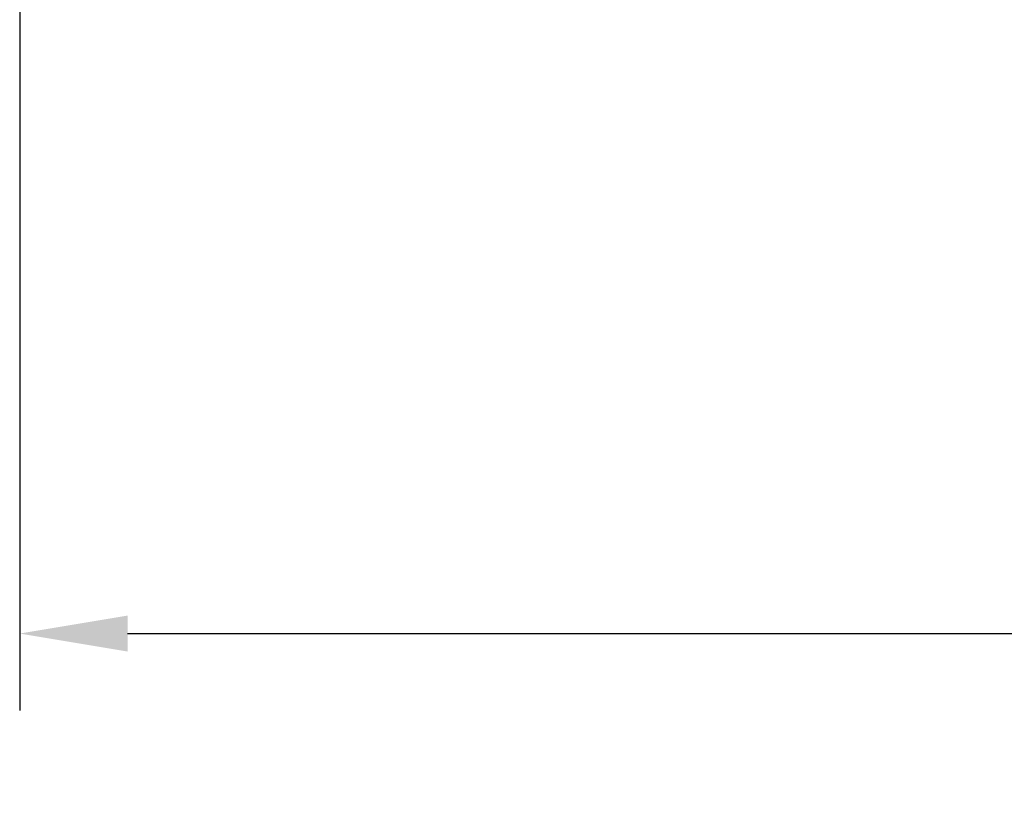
# Model space of a CAD drawing. Header units: inches. Extents: x 0 to 432, y 0 to 279.
# Tile 7 of 13: x 152 to 184, y 126 to 152. Entities that reach past the tile are written whole.
import ezdxf

# ---------------------------------------------------------------- set-up
doc = ezdxf.new("R2010")
doc.units = ezdxf.units.IN
doc.header["$LTSCALE"] = 10
doc.header["$MEASUREMENT"] = 0
doc.layers.add('DIMENSIONS', color=140, linetype='Continuous')
doc.dimstyles.get("Standard").update_dxf_attribs({"dimtxt": 3.5, "dimasz": 3.5, "dimexe": 2.5, "dimexo": 3.5, "dimgap": 1, "dimtad": 0, "dimtih": 1, "dimtoh": 1, "dimdec": 1, "dimzin": 0, "dimdsep": 46, "dimtxsty": 'Standard', "dimcen": 0, "dimadec": 0, "dimazin": 0, "dimtfac": 1, "dimtdec": 1, "dimtofl": 0, "dimtmove": 0, "dimatfit": 3, "dimfxl": 1, "dimtolj": 1, "dimtzin": 0, "dimarcsym": 0})

# ---------------------------------------------------------------- blocks, each defined once
blk = doc.blocks.new('*D23')
at = {"layer": 'DEFPOINTS', "color": 0, "transparency": 16777216}
for p in [(315.794, 162.424), (152.189, 158.36), (315.794, 131.893)]:
    blk.add_point(p, dxfattribs=at)
at = {"layer": 'DIMENSIONS', "color": 0, "lineweight": -2, "transparency": 16777216}
for p, q in [((315.794, 158.924), (315.794, 129.393)), ((152.189, 154.86), (152.189, 129.393)), ((155.689, 131.893), (222.2, 131.893)), ((312.294, 131.893), (245.783, 131.893))]:
    blk.add_line(p, q, dxfattribs=at)
at = {"layer": 'DIMENSIONS', "color": 0, "transparency": 16777216}
for points in [[(155.689, 132.477), (155.689, 131.31), (152.189, 131.893)], [(312.294, 132.477), (312.294, 131.31), (315.794, 131.893)]]:
    blk.add_solid(points, dxfattribs=at)
at = {"layer": 'DIMENSIONS', "color": 0, "transparency": 16777216, "insert": (233.992, 131.893), "char_height": 3.5, "attachment_point": 5}
blk.add_mtext('\\A1;10000\\P[393.70]', dxfattribs=at)

msp = doc.modelspace()

# ---------------------------------------------------------------- dimensions: what is measured, and where the dimension line sits
at = {"layer": 'DIMENSIONS'}
dim = msp.add_linear_dim(base=(315.794, 131.893), p1=(152.189, 158.36), p2=(315.794, 162.424), text='10000\\P[393.70]', dimstyle='Standard', override={"dimpost": '\\X'}, dxfattribs=at)
dim.commit()
dim.dimension.update_dxf_attribs({"geometry": '*D23', "text_midpoint": (233.992, 131.893)})

doc.saveas('drawing.dxf')
